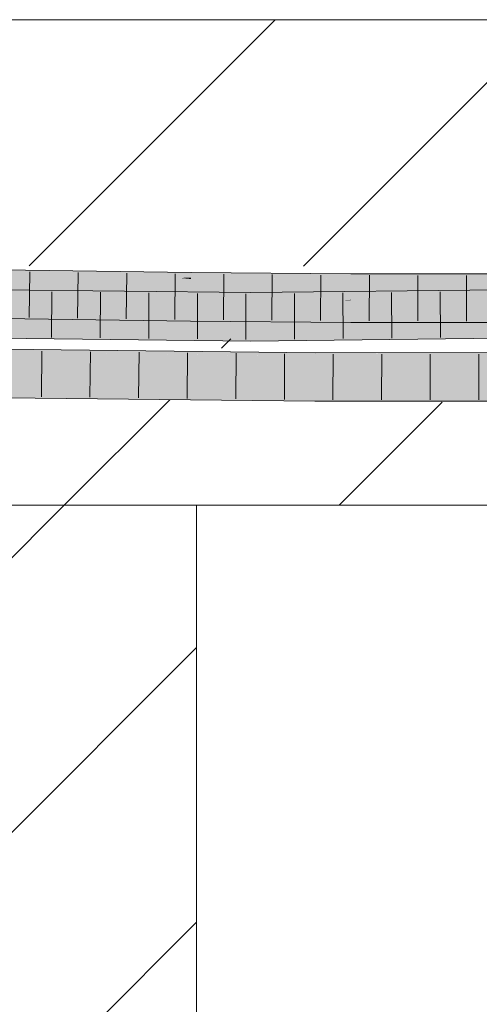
# Model space of a CAD drawing. Extents: x -620 to 300, y 62 to 1162.
# Tile 201 of 256: x 203.44 to 205.81, y 827.16 to 832.23. Entities that reach past the tile are written whole.
import ezdxf
from ezdxf.lldxf.tags import DXFTag

# ---------------------------------------------------------------- set-up
doc = ezdxf.new("R2010")
doc.units = 0
doc.layers.get('0').update_dxf_attribs({"lineweight": 13})
doc.layers.add('E_Detail_Linie_Text_Bem', color=7, linetype='Continuous', lineweight=13)
for name, color, linetype, lineweight, true_color in [('E_Detail_Wandschraffur', 7, 'Continuous', 5, 0xc0c0c0), ('E_Leerrohr 25-A06G955E8I', 7, 'Continuous', 9, 0xff8000), ('E_Leerrohr 25-Shading', 7, 'Continuous', 9, 0xff8000)]:
    doc.layers.add(name, color=color, linetype=linetype, lineweight=lineweight, true_color=true_color)
tags = doc.linetypes.add('fein_strichliert', pattern=[4, 1, -2, 1]).pattern_tags.tags
tags[8:9] = [DXFTag(74, 4), DXFTag(75, 0), DXFTag(340, '0'), DXFTag(46, 0.0), DXFTag(50, 0.0), DXFTag(44, 0.0), DXFTag(45, 0.0)]
tags[6:7] = [DXFTag(74, 4), DXFTag(75, 0), DXFTag(340, '0'), DXFTag(46, 0.0), DXFTag(50, 0.0), DXFTag(44, 0.0), DXFTag(45, 0.0)]
tags[4:5] = [DXFTag(74, 4), DXFTag(75, 0), DXFTag(340, '0'), DXFTag(46, 0.0), DXFTag(50, 0.0), DXFTag(44, 0.0), DXFTag(45, 0.0)]

# ---------------------------------------------------------------- blocks, each defined once
blk = doc.blocks.new('Shading-A06G94UZ8I', base_point=(176.1374, 828.7108))
at = {"layer": 'E_Leerrohr 25-Shading', "color": 31, "true_color": 0xfabd7f}
for points in [[(202.6794, 830.9122), (202.5759, 830.8323), (203.4693, 830.8993), (203.4688, 830.8655)], [(202.5759, 830.8323), (202.5672, 830.8256), (203.4688, 830.8655), (203.468, 830.8109)], [(203.468, 830.8109), (204.1197, 830.8907), (203.4688, 830.8655)], [(203.468, 830.8109), (204.3207, 830.7996), (204.1197, 830.8907), (204.3217, 830.888)], [(204.1197, 830.8907), (203.4693, 830.8993), (203.4688, 830.8655)], [(205.1441, 830.793), (205.1445, 830.8813), (204.3207, 830.7996), (204.3217, 830.888)], [(205.1441, 830.793), (205.749, 830.7923), (205.1445, 830.8813), (205.7492, 830.8807)], [(205.749, 830.7923), (205.9567, 830.7921), (205.7492, 830.8807), (205.9565, 830.8804)], [(203.1367, 830.8015), (202.3827, 830.7714), (204.629, 830.7852), (202.3827, 830.7587)], [(202.5665, 830.7858), (203.4676, 830.785), (202.5669, 830.8107), (203.4679, 830.8029)], [(203.4679, 830.8029), (203.468, 830.8109), (202.5669, 830.8107), (202.5672, 830.8256)], [(203.4676, 830.785), (204.3206, 830.7856), (203.4679, 830.8029), (204.3207, 830.7968)], [(203.4679, 830.8029), (204.3207, 830.7968), (203.468, 830.8087), (204.3207, 830.7996)], [(204.3207, 830.7996), (203.468, 830.8109), (203.468, 830.8087)], [(204.629, 830.7852), (206.2357, 830.7601), (207.1145, 830.8131), (207.1153, 830.7701)], [(204.629, 830.7361), (204.629, 830.7852), (202.3828, 830.7322), (202.3827, 830.7587)], [(202.5663, 830.7725), (202.5657, 830.7372), (203.4672, 830.7602), (203.4667, 830.7225)], [(202.5663, 830.7753), (203.4675, 830.7768), (202.5665, 830.7858), (203.4676, 830.785)], [(202.5663, 830.7753), (202.5663, 830.7725), (203.4675, 830.7768), (203.4672, 830.7602)], [(203.4672, 830.7602), (203.4667, 830.7225), (204.3202, 830.7499), (204.3198, 830.7112)], [(204.3205, 830.7772), (203.4675, 830.7768), (204.3202, 830.7499), (203.4672, 830.7602)], [(203.4675, 830.7768), (204.3205, 830.7795), (203.4676, 830.785), (204.3206, 830.7856)], [(203.4675, 830.7768), (204.3205, 830.7772), (204.1599, 830.779)], [(204.3205, 830.7772), (204.3205, 830.7795), (204.1599, 830.779)], [(204.3202, 830.7499), (204.3198, 830.7112), (205.1438, 830.742), (205.1437, 830.7045)], [(205.1439, 830.7477), (205.144, 830.7685), (204.3202, 830.7499), (204.3205, 830.7772)], [(205.1439, 830.7477), (204.3202, 830.7499), (204.629, 830.7469)], [(204.3205, 830.7795), (205.144, 830.7843), (204.3206, 830.7856), (205.144, 830.7882)], [(205.1131, 830.782), (205.144, 830.7843), (204.3205, 830.7786), (204.3205, 830.7795)], [(204.9595, 830.7704), (205.1131, 830.782), (204.3205, 830.7772), (204.3205, 830.7786)], [(204.3206, 830.7856), (205.144, 830.7882), (204.3207, 830.7968), (205.1441, 830.793)], [(205.1441, 830.793), (204.3207, 830.7996), (204.3207, 830.7968)], [(204.629, 830.7852), (204.629, 830.7451), (206.3608, 830.7582), (205.8047, 830.7511)], [(207.1154, 830.7679), (204.629, 830.7361), (207.1155, 830.7623), (205.3922, 830.7331)], [(204.629, 830.7451), (204.629, 830.7361), (205.8047, 830.7511)], [(205.144, 830.772), (205.144, 830.7821), (204.9595, 830.7704), (205.1131, 830.782)], [(204.9595, 830.7704), (205.144, 830.7685), (205.144, 830.772)], [(205.144, 830.7821), (205.144, 830.7843), (205.1131, 830.782)], [(205.6899, 830.7633), (205.144, 830.7685), (205.4734, 830.7401), (205.1438, 830.742)], [(205.749, 830.7923), (205.1441, 830.793), (205.144, 830.7882)], [(205.9567, 830.7921), (205.749, 830.7923), (205.144, 830.7843), (205.144, 830.7882)], [(205.9567, 830.7921), (205.144, 830.7843), (205.9544, 830.7918)], [(205.9195, 830.788), (205.9544, 830.7918), (205.144, 830.7821), (205.144, 830.7843)], [(205.144, 830.772), (205.8451, 830.78), (205.144, 830.7821), (205.9195, 830.788)], [(205.6899, 830.7633), (205.8451, 830.78), (205.144, 830.7685), (205.144, 830.772)], [(205.3922, 830.7331), (207.1162, 830.7264), (207.1155, 830.7623)], [(205.8066, 830.738), (205.6899, 830.7633), (205.4734, 830.7401)], [(205.9568, 830.7608), (205.9568, 830.7813), (205.6899, 830.7633), (205.8451, 830.78)], [(205.9568, 830.7608), (205.6899, 830.7633), (205.9569, 830.7371), (205.8066, 830.738)], [(204.6289, 830.6083), (204.629, 830.6967), (201.8305, 830.639), (201.8315, 830.7274)], [(204.629, 830.7361), (203.2361, 830.7337), (204.629, 830.6967), (203.2362, 830.712)], [(207.1179, 830.6364), (207.1162, 830.7247), (204.6289, 830.6083), (204.629, 830.6967)], [(205.1438, 830.742), (205.1439, 830.7477), (204.629, 830.7469)], [(205.3922, 830.7331), (204.629, 830.7361), (204.629, 830.7202)], [(207.1162, 830.7264), (205.3922, 830.7331), (204.629, 830.6967), (204.629, 830.7202)], [(207.1162, 830.7264), (204.629, 830.6967), (206.9406, 830.7228)], [(205.1438, 830.742), (205.1437, 830.7045), (205.4734, 830.7401)], [(205.957, 830.7054), (205.8066, 830.738), (205.1437, 830.7045), (205.4734, 830.7401)], [(205.957, 830.7054), (205.1437, 830.7045), (205.861, 830.7037)], [(204.96, 830.3867), (204.9605, 830.4751), (203.3606, 830.4044), (203.3618, 830.4927)], [(206.4279, 830.3873), (206.4271, 830.4756), (204.96, 830.3867), (204.9605, 830.4751)], [(204.6633, 830.3736), (204.96, 830.3867), (203.3601, 830.3697), (203.3605, 830.3953)], [(204.96, 830.3867), (203.3606, 830.4044), (203.3605, 830.3953)], [(203.3601, 830.3697), (203.3595, 830.3286), (204.6633, 830.3736), (203.7515, 830.3333)], [(204.9598, 830.3479), (204.9599, 830.3745), (203.7515, 830.3333), (204.6633, 830.3736)], [(203.7515, 830.3333), (204.9596, 830.3124), (204.9598, 830.3479)], [(204.9599, 830.3745), (204.96, 830.3867), (204.6633, 830.3736)], [(204.9595, 830.2983), (206.4286, 830.2989), (204.9596, 830.3124), (206.4282, 830.3502)], [(204.9596, 830.3124), (206.4282, 830.3502), (204.9598, 830.3479), (206.428, 830.374)], [(204.9598, 830.3479), (206.428, 830.374), (204.9599, 830.3745), (206.4279, 830.3873)], [(206.4279, 830.3873), (204.96, 830.3867), (204.9599, 830.3745)], [(203.7515, 830.3333), (203.3594, 830.316), (204.9596, 830.3124), (204.5036, 830.3033)], [(203.3595, 830.3286), (203.3594, 830.316), (203.7515, 830.3333)], [(204.5036, 830.3033), (204.9595, 830.2983), (204.9596, 830.3124)]]:
    blk.add_solid(points, dxfattribs=at)
at = {"layer": 'E_Leerrohr 25-Shading', "color": 43, "true_color": 0xd7ab7f}
for points in [[(203.4697, 830.9229), (203.0179, 830.9425), (202.6794, 830.9122), (202.6703, 830.9123)], [(202.6794, 830.9122), (203.4693, 830.8993), (203.4697, 830.9229)], [(203.4698, 830.9359), (203.0254, 830.9431), (203.4697, 830.9229), (203.0179, 830.9425)], [(203.4693, 830.8993), (203.912, 830.9301), (203.4697, 830.9229)], [(204.2648, 830.8965), (203.912, 830.9301), (204.1161, 830.8907), (203.4693, 830.8993)], [(203.912, 830.9301), (203.4698, 830.9359), (203.4697, 830.9229)], [(204.3221, 830.9246), (203.912, 830.9301), (204.3218, 830.8987), (204.2648, 830.8965)], [(204.3217, 830.8911), (205.1445, 830.8963), (204.8464, 830.9203), (205.1447, 830.918)], [(204.3217, 830.8911), (204.8464, 830.9203), (204.3218, 830.8987)], [(204.8464, 830.9203), (204.3221, 830.9246), (204.3218, 830.8987)], [(205.9564, 830.9062), (205.9563, 830.9171), (205.1445, 830.8963), (205.1447, 830.918)], [(205.9564, 830.9062), (205.1445, 830.8963), (205.9565, 830.8849), (205.1445, 830.89)], [(204.3217, 830.8911), (204.2648, 830.8965), (204.1197, 830.8907), (204.1161, 830.8907)], [(204.2158, 830.8909), (204.1197, 830.8907), (204.3217, 830.8892), (204.3217, 830.888)], [(204.3217, 830.8911), (204.2158, 830.8909), (204.3217, 830.8892)], [(204.2648, 830.8965), (204.3217, 830.8911), (204.3218, 830.8987)], [(204.4655, 830.892), (204.3217, 830.8911), (204.8387, 830.8872)], [(205.1445, 830.8813), (204.8387, 830.8872), (204.3217, 830.8892), (204.3217, 830.8911)], [(205.1445, 830.8813), (204.3217, 830.8892), (204.3217, 830.888)], [(204.5817, 830.8927), (204.4655, 830.892), (205.1445, 830.8849), (204.8387, 830.8872)], [(204.6091, 830.8929), (204.5817, 830.8927), (205.1445, 830.8858), (205.1445, 830.8849)], [(204.8483, 830.8944), (204.6091, 830.8929), (205.1445, 830.89), (205.1445, 830.8858)], [(205.1445, 830.8849), (204.8387, 830.8872), (205.1445, 830.8833)], [(204.8387, 830.8872), (205.1445, 830.8813), (205.1445, 830.8833)], [(205.1445, 830.89), (205.1445, 830.8963), (204.8483, 830.8944)], [(205.9565, 830.8849), (205.1445, 830.89), (205.9565, 830.882), (205.1445, 830.8858)], [(205.1445, 830.8858), (205.1445, 830.8849), (205.9565, 830.882), (205.9565, 830.8806)], [(205.9565, 830.8806), (205.1445, 830.8849), (205.7492, 830.8807), (205.1445, 830.8833)], [(205.1445, 830.8833), (205.1445, 830.8813), (205.7492, 830.8807)], [(205.9565, 830.8806), (205.7492, 830.8807), (205.9565, 830.8804)], [(202.4177, 830.817), (202.1543, 830.8122), (203.586, 830.8195), (203.5367, 830.8176)], [(203.5367, 830.8176), (202.1543, 830.8122), (203.1344, 830.8015)], [(203.0486, 830.8284), (202.4177, 830.817), (203.7369, 830.8255), (203.586, 830.8195)], [(203.413, 830.8351), (203.0486, 830.8284), (203.8546, 830.8302), (203.7369, 830.8255)], [(204.629, 830.8217), (203.5367, 830.8176), (203.1367, 830.8015), (203.1344, 830.8015)], [(204.629, 830.8217), (203.1367, 830.8015), (204.629, 830.8073)], [(203.1367, 830.8015), (204.629, 830.7852), (204.629, 830.8073)], [(203.5367, 830.8176), (204.629, 830.8217), (203.586, 830.8195)], [(203.586, 830.8195), (204.629, 830.8217), (203.7369, 830.8255)], [(203.7369, 830.8255), (204.629, 830.8217), (203.8546, 830.8302)], [(204.629, 830.7852), (207.1145, 830.8131), (205.8736, 830.8358), (207.1138, 830.8497)], [(205.8736, 830.8358), (204.629, 830.8217), (204.629, 830.8073)], [(204.629, 830.7852), (205.8736, 830.8358), (204.629, 830.8073)], [(202.5657, 830.7372), (202.5755, 830.7343), (203.4667, 830.7225), (203.4663, 830.7001)], [(202.5755, 830.7343), (202.6954, 830.6985), (203.4663, 830.7001), (203.4661, 830.6859)], [(203.4661, 830.6859), (204.1264, 830.6772), (203.4663, 830.7001)], [(204.1264, 830.6772), (203.4667, 830.7225), (203.4663, 830.7001)], [(204.1264, 830.6772), (204.3194, 830.6746), (203.4667, 830.7225), (204.3198, 830.7112)], [(205.1435, 830.668), (205.1437, 830.7045), (204.3194, 830.6746), (204.3198, 830.7112)], [(205.1435, 830.668), (205.8609, 830.6672), (205.1437, 830.7045), (205.861, 830.7037)], [(204.6289, 830.6083), (201.8305, 830.639), (204.6289, 830.5921), (202.0389, 830.634)], [(204.6289, 830.5717), (202.0389, 830.634), (201.9352, 830.6266), (201.8465, 830.6371)], [(204.6289, 830.5717), (201.9352, 830.6266), (203.1436, 830.588)], [(202.0389, 830.634), (204.6289, 830.5717), (204.6289, 830.5921)], [(207.1182, 830.6185), (207.1179, 830.6364), (204.6289, 830.5921), (204.6289, 830.6083)], [(204.6289, 830.5717), (207.1186, 830.5998), (204.6289, 830.5921), (207.1182, 830.6185)], [(203.3619, 830.4966), (203.3618, 830.4927), (204.9605, 830.4751)], [(204.9605, 830.4802), (203.362, 830.5071), (204.9605, 830.4751), (203.3619, 830.4966)], [(204.6538, 830.4974), (203.3621, 830.5117), (204.9606, 830.4907), (203.362, 830.5101)], [(204.9606, 830.4907), (203.362, 830.5101), (204.9605, 830.4802), (203.362, 830.5071)], [(204.9606, 830.4952), (204.9606, 830.5068), (203.3621, 830.5117), (203.3622, 830.5186)], [(204.9606, 830.4952), (203.3621, 830.5117), (204.6292, 830.4977)], [(204.9606, 830.5068), (204.9607, 830.5117), (203.3622, 830.5186), (203.3623, 830.5294)], [(204.9606, 830.4941), (204.9606, 830.4952), (204.6292, 830.4977)], [(204.9606, 830.4941), (204.6538, 830.4974), (204.9606, 830.4911)], [(204.6538, 830.4974), (204.9606, 830.4907), (204.9606, 830.4911)], [(204.9606, 830.5068), (205.7115, 830.5087), (204.9607, 830.5117), (205.7115, 830.512)], [(206.4269, 830.498), (206.4268, 830.5104), (204.9606, 830.4952), (204.9606, 830.5068)], [(204.9606, 830.4941), (205.9554, 830.4971), (204.9606, 830.4952)], [(204.9606, 830.4941), (206.427, 830.4922), (205.9554, 830.4971), (206.427, 830.4922)], [(205.7115, 830.5087), (206.4268, 830.5104), (205.7115, 830.512), (206.4268, 830.5123)], [(206.4271, 830.4756), (205.0569, 830.4905), (204.9605, 830.4802), (204.9606, 830.4907)], [(206.4271, 830.4756), (204.9605, 830.4802), (204.9605, 830.4751)], [(204.9606, 830.4941), (204.9606, 830.4907), (206.427, 830.4922), (206.427, 830.4872)], [(206.427, 830.4872), (205.0569, 830.4905), (206.4271, 830.4811)], [(205.0569, 830.4905), (206.4271, 830.4756), (206.4271, 830.4811)], [(203.3589, 830.2794), (204.5036, 830.3033), (203.3592, 830.3056)], [(203.3589, 830.2794), (204.9593, 830.2617), (204.5036, 830.3033), (204.9595, 830.2983)], [(204.5036, 830.3033), (203.3594, 830.316), (203.3592, 830.3056)], [(206.429, 830.2623), (206.4286, 830.2989), (204.9593, 830.2617), (204.9595, 830.2983)]]:
    blk.add_solid(points, dxfattribs=at)
blk = doc.blocks.new('Referenz-A06G955K8I')
at = {"layer": 'E_Detail_Linie_Text_Bem', "linetype": 'Continuous', "ltscale": 0.13}
for p, q in [((194.2728, 832.2265), (254.2509, 832.2265)), ((206.0728, 829.7265), (194.2728, 829.7265)), ((204.3499, 829.7265), (201.8499, 829.7265)), ((204.3499, 817.9265), (204.3499, 829.7265))]:
    blk.add_line(p, q, dxfattribs=at)
at = {"layer": 'E_Detail_Wandschraffur', "linetype": 'ByBlock', "ltscale": 0.13}
for p, q in [((203.488, 830.9596), (204.755, 832.2265)), ((205.0834, 829.7265), (205.614, 830.2571)), ((201.8499, 826.493), (204.3499, 828.993))]:
    blk.add_line(p, q, dxfattribs=at)
at = {"layer": 'E_Detail_Wandschraffur', "linetype": 'fein_strichliert', "ltscale": 0.13}
for p, q in [((204.9003, 830.9576), (206.1692, 832.2265)), ((204.4776, 830.535), (204.5266, 830.5839)), ((203.6692, 829.7265), (204.2122, 830.2695)), ((201.8499, 827.9072), (203.6692, 829.7265)), ((201.8499, 825.0788), (204.3499, 827.5788))]:
    blk.add_line(p, q, dxfattribs=at)
at = {"layer": 'E_Leerrohr 25-A06G955E8I', "linetype": 'Continuous', "ltscale": 0.13}
for p, q in [((203.4698, 830.9359), (202.5693, 830.9506)), ((204.3221, 830.9246), (203.4698, 830.9359)), ((203.4911, 830.9281), (203.4876, 830.6931)), ((203.7409, 830.9248), (203.7377, 830.6898)), ((203.9907, 830.9215), (203.9878, 830.6865)), ((204.2406, 830.9182), (204.238, 830.6832)), ((205.1446, 830.9179), (204.3221, 830.9246)), ((204.4904, 830.9158), (204.4881, 830.6808)), ((204.7401, 830.9137), (204.7383, 830.6787)), ((204.9899, 830.9117), (204.9886, 830.6767)), ((205.9563, 830.917), (205.1446, 830.9179)), ((205.2397, 830.9103), (205.2388, 830.6753)), ((205.4894, 830.9101), (205.4891, 830.6751)), ((205.7391, 830.9098), (205.7393, 830.6748)), ((204.629, 830.8217), (201.833, 830.8523)), ((203.6049, 830.8255), (203.6039, 830.5905)), ((203.8548, 830.8227), (203.854, 830.5877)), ((204.1047, 830.82), (204.1041, 830.585)), ((204.3546, 830.8173), (204.3542, 830.5823)), ((204.6044, 830.8145), (204.6043, 830.5795)), ((207.1138, 830.8497), (204.629, 830.8217)), ((204.8542, 830.8168), (204.8545, 830.5818)), ((205.1039, 830.8196), (205.1047, 830.5846)), ((205.3537, 830.8224), (205.3549, 830.5874)), ((205.6035, 830.8252), (205.6051, 830.5902)), ((203.4661, 830.6859), (202.5651, 830.7006)), ((204.3194, 830.6746), (203.4661, 830.6859)), ((205.1435, 830.6679), (204.3194, 830.6746)), ((205.9571, 830.667), (205.1435, 830.6679)), ((204.6289, 830.5717), (201.8301, 830.6024)), ((207.1186, 830.5998), (204.6289, 830.5717)), ((204.9607, 830.5117), (203.3623, 830.5294)), ((203.5543, 830.5198), (203.5513, 830.2848)), ((203.8041, 830.517), (203.8014, 830.282)), ((204.054, 830.5142), (204.0515, 830.2792)), ((204.3038, 830.5115), (204.3017, 830.2765)), ((204.5536, 830.5087), (204.5518, 830.2737)), ((204.8035, 830.5059), (204.802, 830.2709)), ((206.4268, 830.5123), (204.9607, 830.5117)), ((205.0532, 830.5042), (205.0521, 830.2692)), ((205.303, 830.5043), (205.3024, 830.2693)), ((205.5527, 830.5044), (205.5527, 830.2694)), ((205.8024, 830.5045), (205.803, 830.2695)), ((204.9593, 830.2617), (203.3589, 830.2794)), ((206.429, 830.2623), (204.9593, 830.2617))]:
    blk.add_line(p, q, dxfattribs=at)

msp = doc.modelspace()

# ---------------------------------------------------------------- block references
at = {"color": 8, "lineweight": 25, "ltscale": 0.25, "true_color": 0x808080}
msp.add_blockref('Referenz-A06G955K8I', (0, 0), dxfattribs=at)
msp.add_blockref('Shading-A06G94UZ8I', (176.1374, 828.7108))

doc.saveas('drawing.dxf')
